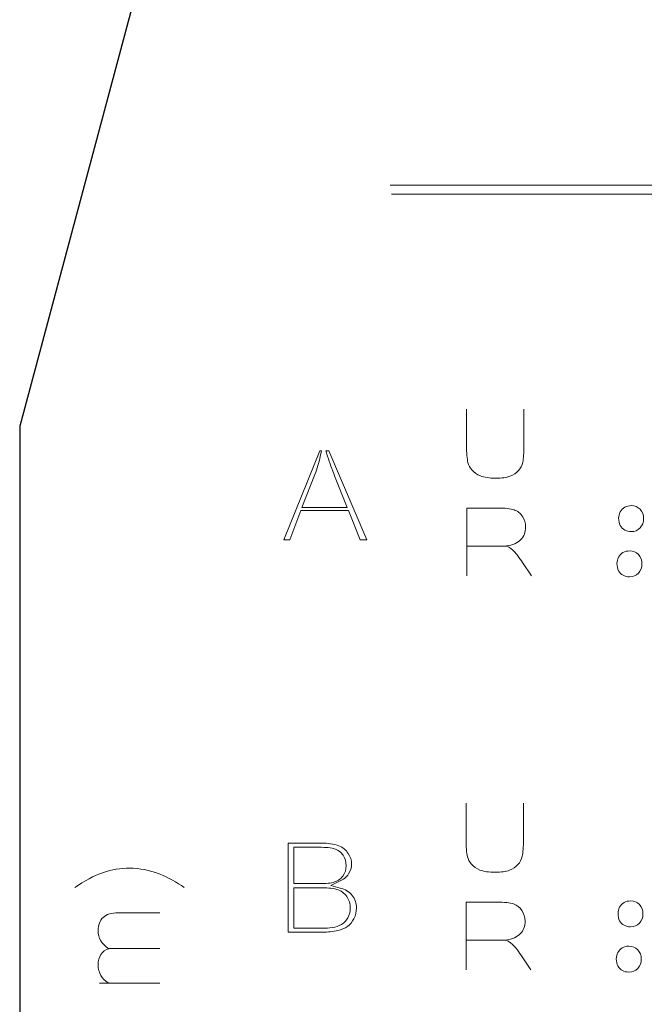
# Model space of a CAD drawing. Header units: millimetres. Extents: x 5 to 192, y 6 to 95.
# Tile 11 of 59: x 16 to 27, y 51 to 68. Entities that reach past the tile are written whole.
import ezdxf

# ---------------------------------------------------------------- set-up
doc = ezdxf.new("R2010")
doc.units = ezdxf.units.MM
doc.header["$MEASUREMENT"] = 0
doc.layers.add('Vrstva 1', color=7, linetype='Continuous')

msp = doc.modelspace()

# ---------------------------------------------------------------- linework, layer by layer
at = {"layer": 'Vrstva 1', "lineweight": 25}
for points in [[(18.39, 68.433), (18.39, 68.433), (16.474, 61.281), (16.474, 61.281)], [(16.474, 61.281), (16.474, 61.281), (16.474, 50.467), (16.474, 50.467)]]:
    msp.add_open_spline(points, degree=3, dxfattribs=at)
at = {"layer": 'Vrstva 1', "color": 250, "lineweight": 5}
for points in [[(22.804, 65.403), (22.804, 65.403), (77.942, 65.403), (77.942, 65.403)], [(22.827, 65.247), (22.827, 65.247), (77.964, 65.247), (77.964, 65.247)], [(24.805, 59.234), (24.805, 59.234), (24.11, 59.234), (24.11, 59.234)], [(24.796, 52.501), (24.796, 52.501), (24.101, 52.501), (24.101, 52.501)], [(18.869, 52.357), (18.869, 52.357), (17.997, 52.357), (17.997, 52.357)], [(18.87, 51.763), (18.87, 51.763), (17.838, 51.763), (17.838, 51.763)]]:
    msp.add_open_spline(points, degree=3, dxfattribs=at)
for points, knots in [([(25.09, 61.573), (25.09, 61.573), (25.09, 60.964), (25.09, 60.964), (25.09, 60.964), (25.09, 60.825), (25.084, 60.727), (25.07, 60.669), (25.07, 60.669), (25.057, 60.612), (25.032, 60.564), (24.996, 60.524), (24.996, 60.524), (24.96, 60.485), (24.912, 60.453), (24.851, 60.429), (24.851, 60.429), (24.791, 60.406), (24.712, 60.394), (24.615, 60.394), (24.615, 60.394), (24.497, 60.394), (24.408, 60.407), (24.347, 60.433), (24.347, 60.433), (24.287, 60.458), (24.239, 60.492), (24.204, 60.532), (24.204, 60.532), (24.168, 60.573), (24.145, 60.616), (24.134, 60.661), (24.134, 60.661), (24.118, 60.727), (24.11, 60.825), (24.11, 60.955), (24.11, 60.955), (24.11, 60.955), (24.11, 61.573), (24.11, 61.573)], [0, 0, 0, 0, 0.1, 0.1, 0.1, 0.1, 0.2, 0.2, 0.2, 0.2, 0.3, 0.3, 0.3, 0.3, 0.4, 0.4, 0.4, 0.4, 0.5, 0.5, 0.5, 0.5, 0.6, 0.6, 0.6, 0.6, 0.7, 0.7, 0.7, 0.7, 0.8, 0.8, 0.8, 0.8, 0.9, 0.9, 0.9, 0.9, 1, 1, 1, 1]), ([(21.708, 60.862), (21.708, 60.862), (21.736, 60.769), (21.736, 60.769), (21.736, 60.769), (21.769, 60.656), (21.813, 60.543), (21.856, 60.433), (21.856, 60.433), (21.856, 60.433), (22.07, 59.893), (22.07, 59.893), (22.07, 59.893), (22.07, 59.893), (21.296, 59.893), (21.296, 59.893), (21.296, 59.893), (21.296, 59.893), (21.518, 60.459), (21.518, 60.459), (21.518, 60.459), (21.557, 60.558), (21.587, 60.66), (21.609, 60.764), (21.609, 60.764), (21.609, 60.764), (21.629, 60.862), (21.629, 60.862), (21.629, 60.862), (21.629, 60.862), (21.6, 60.862), (21.6, 60.862), (21.6, 60.862), (21.6, 60.862), (20.989, 59.343), (20.989, 59.343), (20.989, 59.343), (20.989, 59.343), (21.09, 59.343), (21.09, 59.343), (21.09, 59.343), (21.09, 59.343), (21.279, 59.841), (21.279, 59.841), (21.279, 59.841), (21.279, 59.841), (22.09, 59.841), (22.09, 59.841), (22.09, 59.841), (22.09, 59.841), (22.291, 59.343), (22.291, 59.343), (22.291, 59.343), (22.291, 59.343), (22.408, 59.343), (22.408, 59.343), (22.408, 59.343), (22.408, 59.343), (21.757, 60.862), (21.757, 60.862), (21.757, 60.862), (21.757, 60.862), (21.708, 60.862), (21.708, 60.862)], [0, 0, 0, 0, 0.0625, 0.0625, 0.0625, 0.0625, 0.125, 0.125, 0.125, 0.125, 0.1875, 0.1875, 0.1875, 0.1875, 0.25, 0.25, 0.25, 0.25, 0.3125, 0.3125, 0.3125, 0.3125, 0.375, 0.375, 0.375, 0.375, 0.4375, 0.4375, 0.4375, 0.4375, 0.5, 0.5, 0.5, 0.5, 0.5625, 0.5625, 0.5625, 0.5625, 0.625, 0.625, 0.625, 0.625, 0.6875, 0.6875, 0.6875, 0.6875, 0.75, 0.75, 0.75, 0.75, 0.8125, 0.8125, 0.8125, 0.8125, 0.875, 0.875, 0.875, 0.875, 0.9375, 0.9375, 0.9375, 0.9375, 1, 1, 1, 1]), ([(26.709, 59.71), (26.709, 59.747), (26.718, 59.783), (26.736, 59.818), (26.736, 59.818), (26.754, 59.853), (26.78, 59.879), (26.812, 59.897), (26.812, 59.897), (26.845, 59.916), (26.882, 59.925), (26.922, 59.925), (26.922, 59.925), (26.985, 59.925), (27.036, 59.904), (27.076, 59.863), (27.076, 59.863), (27.116, 59.821), (27.136, 59.768), (27.136, 59.705), (27.136, 59.705), (27.136, 59.641), (27.116, 59.588), (27.076, 59.545), (27.076, 59.545), (27.035, 59.503), (26.984, 59.482), (26.923, 59.482), (26.923, 59.482), (26.885, 59.482), (26.849, 59.491), (26.815, 59.509), (26.815, 59.509), (26.78, 59.526), (26.754, 59.552), (26.736, 59.586), (26.736, 59.586), (26.718, 59.62), (26.709, 59.661), (26.709, 59.71)], [0, 0, 0, 0, 0.1, 0.1, 0.1, 0.1, 0.2, 0.2, 0.2, 0.2, 0.3, 0.3, 0.3, 0.3, 0.4, 0.4, 0.4, 0.4, 0.5, 0.5, 0.5, 0.5, 0.6, 0.6, 0.6, 0.6, 0.7, 0.7, 0.7, 0.7, 0.8, 0.8, 0.8, 0.8, 0.9, 0.9, 0.9, 0.9, 1, 1, 1, 1]), ([(24.112, 58.725), (24.112, 58.725), (24.112, 59.884), (24.112, 59.884), (24.112, 59.884), (24.112, 59.884), (24.635, 59.884), (24.635, 59.884), (24.635, 59.884), (24.766, 59.884), (24.862, 59.874), (24.921, 59.853), (24.921, 59.853), (24.981, 59.832), (25.029, 59.795), (25.064, 59.742), (25.064, 59.742), (25.1, 59.688), (25.118, 59.628), (25.118, 59.559), (25.118, 59.559), (25.118, 59.472), (25.091, 59.4), (25.037, 59.344), (25.037, 59.344), (24.983, 59.287), (24.901, 59.251), (24.793, 59.237), (24.793, 59.237), (24.847, 59.207), (24.892, 59.175), (24.926, 59.139), (24.926, 59.139), (24.961, 59.104), (25.008, 59.041), (25.068, 58.951), (25.068, 58.951), (25.068, 58.951), (25.218, 58.725), (25.218, 58.725)], [0, 0, 0, 0, 0.1, 0.1, 0.1, 0.1, 0.2, 0.2, 0.2, 0.2, 0.3, 0.3, 0.3, 0.3, 0.4, 0.4, 0.4, 0.4, 0.5, 0.5, 0.5, 0.5, 0.6, 0.6, 0.6, 0.6, 0.7, 0.7, 0.7, 0.7, 0.8, 0.8, 0.8, 0.8, 0.9, 0.9, 0.9, 0.9, 1, 1, 1, 1]), ([(26.68, 58.937), (26.68, 58.974), (26.689, 59.01), (26.707, 59.045), (26.707, 59.045), (26.725, 59.08), (26.75, 59.106), (26.783, 59.125), (26.783, 59.125), (26.816, 59.143), (26.853, 59.152), (26.893, 59.152), (26.893, 59.152), (26.956, 59.152), (27.007, 59.131), (27.047, 59.09), (27.047, 59.09), (27.087, 59.048), (27.107, 58.995), (27.107, 58.932), (27.107, 58.932), (27.107, 58.868), (27.087, 58.815), (27.046, 58.773), (27.046, 58.773), (27.006, 58.73), (26.955, 58.709), (26.894, 58.709), (26.894, 58.709), (26.856, 58.709), (26.82, 58.718), (26.785, 58.736), (26.785, 58.736), (26.751, 58.753), (26.725, 58.779), (26.707, 58.813), (26.707, 58.813), (26.689, 58.847), (26.68, 58.888), (26.68, 58.937)], [0, 0, 0, 0, 0.1, 0.1, 0.1, 0.1, 0.2, 0.2, 0.2, 0.2, 0.3, 0.3, 0.3, 0.3, 0.4, 0.4, 0.4, 0.4, 0.5, 0.5, 0.5, 0.5, 0.6, 0.6, 0.6, 0.6, 0.7, 0.7, 0.7, 0.7, 0.8, 0.8, 0.8, 0.8, 0.9, 0.9, 0.9, 0.9, 1, 1, 1, 1]), ([(25.082, 54.84), (25.082, 54.84), (25.082, 54.231), (25.082, 54.231), (25.082, 54.231), (25.082, 54.092), (25.075, 53.994), (25.062, 53.936), (25.062, 53.936), (25.048, 53.879), (25.024, 53.83), (24.988, 53.791), (24.988, 53.791), (24.951, 53.751), (24.903, 53.72), (24.843, 53.696), (24.843, 53.696), (24.783, 53.673), (24.703, 53.661), (24.606, 53.661), (24.606, 53.661), (24.489, 53.661), (24.4, 53.674), (24.339, 53.699), (24.339, 53.699), (24.278, 53.725), (24.23, 53.758), (24.195, 53.799), (24.195, 53.799), (24.16, 53.84), (24.137, 53.883), (24.126, 53.927), (24.126, 53.927), (24.109, 53.994), (24.101, 54.092), (24.101, 54.222), (24.101, 54.222), (24.101, 54.222), (24.101, 54.84), (24.101, 54.84)], [0, 0, 0, 0, 0.1, 0.1, 0.1, 0.1, 0.2, 0.2, 0.2, 0.2, 0.3, 0.3, 0.3, 0.3, 0.4, 0.4, 0.4, 0.4, 0.5, 0.5, 0.5, 0.5, 0.6, 0.6, 0.6, 0.6, 0.7, 0.7, 0.7, 0.7, 0.8, 0.8, 0.8, 0.8, 0.9, 0.9, 0.9, 0.9, 1, 1, 1, 1]), ([(21.059, 54.157), (21.059, 54.157), (21.059, 52.638), (21.059, 52.638), (21.059, 52.638), (21.059, 52.638), (21.65, 52.638), (21.65, 52.638), (21.65, 52.638), (21.736, 52.638), (21.828, 52.644), (21.912, 52.664), (21.912, 52.664), (21.97, 52.678), (22.029, 52.7), (22.077, 52.734), (22.077, 52.734), (22.124, 52.768), (22.158, 52.815), (22.184, 52.865), (22.184, 52.865), (22.214, 52.924), (22.229, 52.987), (22.229, 53.052), (22.229, 53.052), (22.229, 53.13), (22.207, 53.201), (22.158, 53.264), (22.158, 53.264), (22.106, 53.329), (22.033, 53.368), (21.951, 53.39), (21.951, 53.39), (21.951, 53.39), (21.791, 53.435), (21.791, 53.435), (21.791, 53.435), (21.791, 53.435), (21.94, 53.506), (21.94, 53.506), (21.94, 53.506), (22.003, 53.536), (22.058, 53.576), (22.095, 53.634), (22.095, 53.634), (22.128, 53.684), (22.145, 53.739), (22.145, 53.799), (22.145, 53.799), (22.145, 53.866), (22.124, 53.927), (22.087, 53.983), (22.087, 53.983), (22.049, 54.042), (21.997, 54.085), (21.93, 54.113), (21.93, 54.113), (21.843, 54.149), (21.733, 54.157), (21.64, 54.157), (21.64, 54.157), (21.64, 54.157), (21.059, 54.157), (21.059, 54.157)], [0, 0, 0, 0, 0.0625, 0.0625, 0.0625, 0.0625, 0.125, 0.125, 0.125, 0.125, 0.1875, 0.1875, 0.1875, 0.1875, 0.25, 0.25, 0.25, 0.25, 0.3125, 0.3125, 0.3125, 0.3125, 0.375, 0.375, 0.375, 0.375, 0.4375, 0.4375, 0.4375, 0.4375, 0.5, 0.5, 0.5, 0.5, 0.5625, 0.5625, 0.5625, 0.5625, 0.625, 0.625, 0.625, 0.625, 0.6875, 0.6875, 0.6875, 0.6875, 0.75, 0.75, 0.75, 0.75, 0.8125, 0.8125, 0.8125, 0.8125, 0.875, 0.875, 0.875, 0.875, 0.9375, 0.9375, 0.9375, 0.9375, 1, 1, 1, 1]), ([(21.156, 53.466), (21.156, 53.466), (21.156, 54.088), (21.156, 54.088), (21.156, 54.088), (21.156, 54.088), (21.565, 54.088), (21.565, 54.088), (21.565, 54.088), (21.65, 54.088), (21.766, 54.087), (21.847, 54.062), (21.847, 54.062), (21.912, 54.043), (21.964, 54.005), (22.001, 53.951), (22.001, 53.951), (22.036, 53.897), (22.052, 53.836), (22.052, 53.773), (22.052, 53.773), (22.052, 53.708), (22.035, 53.646), (21.995, 53.593), (21.995, 53.593), (21.954, 53.54), (21.896, 53.507), (21.83, 53.488), (21.83, 53.488), (21.76, 53.468), (21.666, 53.466), (21.594, 53.466), (21.594, 53.466), (21.594, 53.466), (21.156, 53.466), (21.156, 53.466)], [0, 0, 0, 0, 0.111111, 0.111111, 0.111111, 0.111111, 0.222222, 0.222222, 0.222222, 0.222222, 0.333333, 0.333333, 0.333333, 0.333333, 0.444444, 0.444444, 0.444444, 0.444444, 0.555556, 0.555556, 0.555556, 0.555556, 0.666667, 0.666667, 0.666667, 0.666667, 0.777778, 0.777778, 0.777778, 0.777778, 0.888889, 0.888889, 0.888889, 0.888889, 1, 1, 1, 1]), ([(19.284, 53.398), (19.162, 53.49), (19.019, 53.569), (18.856, 53.633), (18.856, 53.633), (18.693, 53.697), (18.524, 53.73), (18.348, 53.73), (18.348, 53.73), (18.194, 53.73), (18.046, 53.706), (17.905, 53.657), (17.905, 53.657), (17.741, 53.601), (17.578, 53.515), (17.415, 53.398)], [0, 0, 0, 0, 0.25, 0.25, 0.25, 0.25, 0.5, 0.5, 0.5, 0.5, 0.75, 0.75, 0.75, 0.75, 1, 1, 1, 1]), ([(21.156, 52.707), (21.156, 52.707), (21.156, 53.397), (21.156, 53.397), (21.156, 53.397), (21.156, 53.397), (21.62, 53.397), (21.62, 53.397), (21.62, 53.397), (21.706, 53.397), (21.809, 53.393), (21.892, 53.367), (21.892, 53.367), (21.962, 53.345), (22.02, 53.306), (22.062, 53.248), (22.062, 53.248), (22.105, 53.189), (22.123, 53.123), (22.123, 53.052), (22.123, 53.052), (22.123, 52.993), (22.111, 52.936), (22.081, 52.884), (22.081, 52.884), (22.055, 52.837), (22.019, 52.797), (21.971, 52.77), (21.971, 52.77), (21.925, 52.742), (21.871, 52.725), (21.817, 52.716), (21.817, 52.716), (21.765, 52.707), (21.703, 52.707), (21.65, 52.707), (21.65, 52.707), (21.65, 52.707), (21.156, 52.707), (21.156, 52.707)], [0, 0, 0, 0, 0.1, 0.1, 0.1, 0.1, 0.2, 0.2, 0.2, 0.2, 0.3, 0.3, 0.3, 0.3, 0.4, 0.4, 0.4, 0.4, 0.5, 0.5, 0.5, 0.5, 0.6, 0.6, 0.6, 0.6, 0.7, 0.7, 0.7, 0.7, 0.8, 0.8, 0.8, 0.8, 0.9, 0.9, 0.9, 0.9, 1, 1, 1, 1]), ([(26.698, 52.955), (26.698, 52.993), (26.707, 53.029), (26.725, 53.064), (26.725, 53.064), (26.743, 53.098), (26.768, 53.125), (26.801, 53.143), (26.801, 53.143), (26.834, 53.162), (26.87, 53.171), (26.911, 53.171), (26.911, 53.171), (26.973, 53.171), (27.024, 53.15), (27.064, 53.108), (27.064, 53.108), (27.104, 53.067), (27.124, 53.014), (27.124, 52.951), (27.124, 52.951), (27.124, 52.887), (27.104, 52.833), (27.064, 52.791), (27.064, 52.791), (27.024, 52.749), (26.973, 52.728), (26.912, 52.728), (26.912, 52.728), (26.874, 52.728), (26.838, 52.737), (26.803, 52.754), (26.803, 52.754), (26.769, 52.772), (26.743, 52.798), (26.725, 52.832), (26.725, 52.832), (26.707, 52.865), (26.698, 52.907), (26.698, 52.955)], [0, 0, 0, 0, 0.1, 0.1, 0.1, 0.1, 0.2, 0.2, 0.2, 0.2, 0.3, 0.3, 0.3, 0.3, 0.4, 0.4, 0.4, 0.4, 0.5, 0.5, 0.5, 0.5, 0.6, 0.6, 0.6, 0.6, 0.7, 0.7, 0.7, 0.7, 0.8, 0.8, 0.8, 0.8, 0.9, 0.9, 0.9, 0.9, 1, 1, 1, 1]), ([(24.103, 51.992), (24.103, 51.992), (24.103, 53.151), (24.103, 53.151), (24.103, 53.151), (24.103, 53.151), (24.626, 53.151), (24.626, 53.151), (24.626, 53.151), (24.758, 53.151), (24.853, 53.14), (24.913, 53.119), (24.913, 53.119), (24.972, 53.099), (25.02, 53.062), (25.056, 53.009), (25.056, 53.009), (25.092, 52.955), (25.11, 52.894), (25.11, 52.826), (25.11, 52.826), (25.11, 52.739), (25.082, 52.667), (25.028, 52.61), (25.028, 52.61), (24.974, 52.554), (24.893, 52.518), (24.785, 52.503), (24.785, 52.503), (24.839, 52.474), (24.883, 52.441), (24.918, 52.406), (24.918, 52.406), (24.953, 52.371), (25, 52.308), (25.059, 52.218), (25.059, 52.218), (25.059, 52.218), (25.21, 51.992), (25.21, 51.992)], [0, 0, 0, 0, 0.1, 0.1, 0.1, 0.1, 0.2, 0.2, 0.2, 0.2, 0.3, 0.3, 0.3, 0.3, 0.4, 0.4, 0.4, 0.4, 0.5, 0.5, 0.5, 0.5, 0.6, 0.6, 0.6, 0.6, 0.7, 0.7, 0.7, 0.7, 0.8, 0.8, 0.8, 0.8, 0.9, 0.9, 0.9, 0.9, 1, 1, 1, 1]), ([(17.983, 51.773), (17.932, 51.805), (17.891, 51.846), (17.861, 51.898), (17.861, 51.898), (17.83, 51.95), (17.814, 52.009), (17.814, 52.075), (17.814, 52.075), (17.814, 52.148), (17.83, 52.209), (17.862, 52.255), (17.862, 52.255), (17.894, 52.303), (17.938, 52.336), (17.995, 52.355), (17.995, 52.355), (17.875, 52.434), (17.814, 52.536), (17.814, 52.662), (17.814, 52.662), (17.814, 52.76), (17.843, 52.836), (17.9, 52.889), (17.9, 52.889), (17.956, 52.942), (18.044, 52.968), (18.161, 52.968), (18.161, 52.968), (18.161, 52.968), (18.87, 52.968), (18.87, 52.968)], [0, 0, 0, 0, 0.125, 0.125, 0.125, 0.125, 0.25, 0.25, 0.25, 0.25, 0.375, 0.375, 0.375, 0.375, 0.5, 0.5, 0.5, 0.5, 0.625, 0.625, 0.625, 0.625, 0.75, 0.75, 0.75, 0.75, 0.875, 0.875, 0.875, 0.875, 1, 1, 1, 1]), ([(26.668, 52.183), (26.668, 52.22), (26.678, 52.256), (26.695, 52.291), (26.695, 52.291), (26.713, 52.325), (26.739, 52.352), (26.771, 52.37), (26.771, 52.37), (26.804, 52.389), (26.841, 52.398), (26.881, 52.398), (26.881, 52.398), (26.944, 52.398), (26.995, 52.377), (27.035, 52.336), (27.035, 52.336), (27.075, 52.294), (27.095, 52.241), (27.095, 52.178), (27.095, 52.178), (27.095, 52.114), (27.075, 52.061), (27.035, 52.018), (27.035, 52.018), (26.994, 51.976), (26.944, 51.955), (26.882, 51.955), (26.882, 51.955), (26.844, 51.955), (26.808, 51.964), (26.774, 51.981), (26.774, 51.981), (26.739, 51.999), (26.713, 52.025), (26.695, 52.059), (26.695, 52.059), (26.678, 52.093), (26.668, 52.134), (26.668, 52.183)], [0, 0, 0, 0, 0.1, 0.1, 0.1, 0.1, 0.2, 0.2, 0.2, 0.2, 0.3, 0.3, 0.3, 0.3, 0.4, 0.4, 0.4, 0.4, 0.5, 0.5, 0.5, 0.5, 0.6, 0.6, 0.6, 0.6, 0.7, 0.7, 0.7, 0.7, 0.8, 0.8, 0.8, 0.8, 0.9, 0.9, 0.9, 0.9, 1, 1, 1, 1])]:
    msp.add_open_spline(points, degree=3, knots=knots, dxfattribs=at)

doc.saveas('drawing.dxf')
